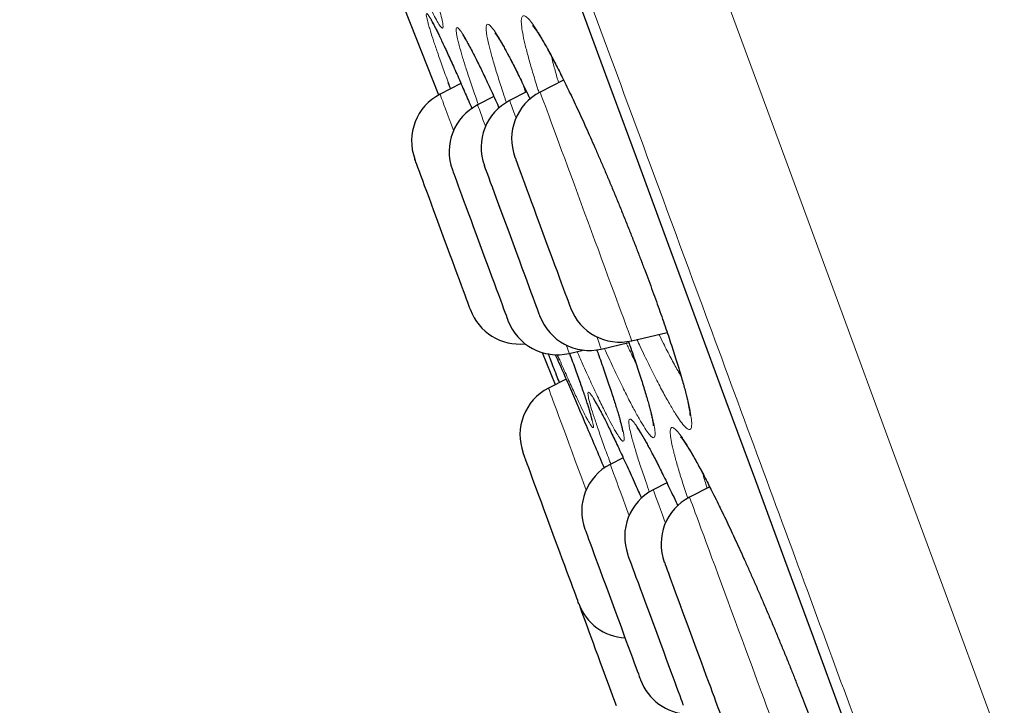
# Model space of a CAD drawing. Header units: millimetres. Extents: x 8 to 976, y 12 to 975.
# Tile 18 of 256: x 66 to 76, y 807 to 814. Entities that reach past the tile are written whole.
import ezdxf

# ---------------------------------------------------------------- set-up
doc = ezdxf.new("R2010")
doc.units = ezdxf.units.MM

msp = doc.modelspace()

# ---------------------------------------------------------------- linework, layer by layer
at = {"color": 7, "linetype": 'Continuous', "lineweight": 30}
for p, q in [((71.4677, 813.1973), (71.244, 813.0821)), ((70.4906, 813.1651), (70.2918, 813.0627)), ((71.1148, 813.0854), (70.9536, 813.0024)), ((70.8037, 813.0409), (70.649, 812.9613)), ((72.1161, 810.718), (72.4525, 810.7972)), ((71.8257, 810.6383), (72.088, 810.7)), ((71.2634, 810.6048), (71.3877, 810.2998)), ((71.3883, 810.5848), (71.4116, 810.5325)), ((71.5211, 810.5971), (71.6534, 810.6283)), ((71.4909, 810.353), (71.3233, 810.2667)), ((72.0339, 809.6049), (71.9106, 809.5414)), ((72.4497, 809.3664), (72.3196, 809.2994)), ((72.8572, 809.3272), (72.6656, 809.2285)), ((71.6226, 808.1891), (71.6319, 808.1613))]:
    msp.add_line(p, q, dxfattribs=at)
at = {"color": 252, "linetype": 'Continuous', "lineweight": 0}
for p, q in [((71.0837, 813.1505), (71.1059, 813.0808)), ((71.3886, 810.5848), (71.4096, 810.5375))]:
    msp.add_line(p, q, dxfattribs=at)
at = {"color": 252, "linetype": 'Continuous', "lineweight": 0, "flags": 128}
for points in [[(69.9261, 822.3393), (70.4482, 820.9239), (70.9798, 819.4828), (71.5104, 818.0445), (72.0389, 816.6118), (72.5644, 815.1873), (73.0858, 813.774), (73.5929, 812.3994), (74.0941, 811.0407), (74.5885, 809.7004), (75.0752, 808.381), (75.5619, 807.0617), (76.0387, 805.7693), (76.5046, 804.5061), (76.9589, 803.2747), (77.4006, 802.0775), (77.8213, 800.937)], [(71.5787, 814.0342), (71.8701, 813.2443), (72.1597, 812.4594), (72.4472, 811.6799), (72.7325, 810.9065), (73.0154, 810.1397), (73.2957, 809.3799), (73.5731, 808.6277), (73.8476, 807.8836), (74.1189, 807.1482), (74.3869, 806.4219), (74.6512, 805.7052), (74.9119, 804.9986), (75.1686, 804.3026), (75.4213, 803.6177), (75.6697, 802.9444), (75.9137, 802.283), (76.153, 801.6342), (76.3876, 800.9982)], [(71.244, 813.0821), (71.2441, 813.0817), (71.2463, 813.0759), (71.2509, 813.0633), (71.258, 813.0441), (71.2675, 813.0183), (71.2794, 812.9861), (71.2936, 812.9477), (71.3099, 812.9033), (71.3284, 812.8531), (71.349, 812.7975), (71.3714, 812.7368), (71.3955, 812.6712), (71.4214, 812.6013), (71.4486, 812.5273), (71.4773, 812.4497), (71.507, 812.369), (71.5378, 812.2856), (71.5694, 812.2), (71.6016, 812.1127), (71.6343, 812.0241), (71.6672, 811.9349), (71.7002, 811.8454), (71.7331, 811.7562), (71.7657, 811.6679), (71.7977, 811.5809), (71.8292, 811.4958)], [(70.4196, 812.7165), (70.3992, 812.7716), (70.3785, 812.8278), (70.3598, 812.8786), (70.3432, 812.9236), (70.3287, 812.9627), (70.3166, 812.9956), (70.3068, 813.0221), (70.2995, 813.0421), (70.2946, 813.0554), (70.2921, 813.0619), (70.2918, 813.0627)], [(71.0145, 812.8373), (71.0099, 812.8499), (70.9948, 812.8909), (70.9819, 812.9257), (70.9714, 812.9542), (70.9633, 812.9762), (70.9576, 812.9916), (70.9544, 813.0003), (70.9536, 813.0024)], [(70.649, 812.9613), (70.6496, 812.9598), (70.6525, 812.9519), (70.6579, 812.9373), (70.6657, 812.916), (70.676, 812.8883), (70.6885, 812.8542), (70.7034, 812.8139), (70.7204, 812.7677), (70.7242, 812.7576)], [(71.8292, 811.4958), (71.8597, 811.4129), (71.8893, 811.3329), (71.9176, 811.2561), (71.9446, 811.1829), (71.97, 811.1139), (71.9938, 811.0494), (72.0158, 810.9898), (72.0359, 810.9354), (72.0539, 810.8865), (72.0698, 810.8434), (72.0835, 810.8063), (72.0948, 810.7756), (72.1038, 810.7512), (72.1104, 810.7335), (72.1145, 810.7224), (72.1161, 810.7181), (72.1161, 810.718)], [(71.8257, 810.6383), (71.8251, 810.64), (71.8221, 810.6482), (71.8165, 810.6632), (71.8086, 810.6847), (71.7982, 810.7128), (71.7855, 810.7472), (71.7826, 810.7551)], [(71.4923, 810.6754), (71.5029, 810.6466), (71.5111, 810.6242), (71.5169, 810.6085), (71.5203, 810.5995), (71.5211, 810.5971)], [(71.6811, 809.2966), (71.6719, 809.3216), (71.6399, 809.4085), (71.6085, 809.4936), (71.578, 809.5763), (71.5485, 809.6562), (71.5202, 809.7328), (71.4933, 809.8057), (71.468, 809.8744), (71.4443, 809.9387), (71.4224, 809.998), (71.4024, 810.0522), (71.3845, 810.1007), (71.3687, 810.1435), (71.3552, 810.1802), (71.344, 810.2106), (71.3351, 810.2346), (71.3287, 810.252), (71.3248, 810.2627), (71.3233, 810.2666), (71.3233, 810.2667)], [(71.9106, 809.5414), (71.9106, 809.5414), (71.9122, 809.5372), (71.9162, 809.5262), (71.9227, 809.5085), (71.9317, 809.4843), (71.943, 809.4536), (71.9566, 809.4166), (71.9725, 809.3736), (71.9905, 809.3248), (72.0105, 809.2705), (72.0325, 809.2109), (72.0563, 809.1465), (72.0817, 809.0775), (72.0902, 809.0546)], [(72.4361, 808.9837), (72.4287, 809.0038), (72.4078, 809.0603), (72.3889, 809.1116), (72.3721, 809.1571), (72.3575, 809.1966), (72.3452, 809.23), (72.3353, 809.257), (72.3277, 809.2775), (72.3226, 809.2913), (72.32, 809.2984), (72.3196, 809.2994)], [(72.6656, 809.2285), (72.6661, 809.227), (72.669, 809.2191), (72.6744, 809.2045), (72.6822, 809.1832), (72.6925, 809.1555), (72.7051, 809.1214), (72.7199, 809.0811), (72.737, 809.0349), (72.7561, 808.9831), (72.7772, 808.9259), (72.8002, 808.8636), (72.8248, 808.7967), (72.8511, 808.7254), (72.8788, 808.6503), (72.9078, 808.5718), (72.9379, 808.4902), (72.969, 808.406), (73.0008, 808.3198), (73.0331, 808.2321), (73.0659, 808.1433), (73.0989, 808.0539), (73.1318, 807.9645), (73.1647, 807.8755), (73.1971, 807.7875), (73.229, 807.7011), (73.2602, 807.6166), (73.2905, 807.5345), (73.3196, 807.4554)], [(73.3196, 807.4554), (73.3476, 807.3797), (73.3741, 807.3078), (73.3991, 807.2401), (73.4223, 807.177), (73.4438, 807.1189), (73.4632, 807.0662), (73.4806, 807.019), (73.4958, 806.9778), (73.5088, 806.9426), (73.5194, 806.9138), (73.5277, 806.8915), (73.5335, 806.8757), (73.5368, 806.8667), (73.5377, 806.8644)]]:
    msp.add_lwpolyline(points, dxfattribs=at)
at = {"color": 7, "linetype": 'Continuous', "lineweight": 30, "flags": 128}
for points in [[(69.7261, 814.4568), (70.1162, 813.4646), (70.2782, 813.0554)], [(71.576, 814.038), (71.8672, 813.2487), (72.1566, 812.4643), (72.4439, 811.6854), (72.729, 810.9125), (73.0117, 810.1461), (73.2918, 809.3869), (73.5691, 808.6352), (73.8434, 807.8916), (74.1145, 807.1567), (74.3823, 806.4308), (74.6465, 805.7146), (74.907, 805.0085), (75.1635, 804.313), (75.416, 803.6286), (75.6643, 802.9557), (75.9081, 802.2947), (76.1473, 801.6463), (76.3817, 801.0107)], [(70.5803, 811.0122), (70.5799, 811.0132), (70.5774, 811.02), (70.5724, 811.0335), (70.5651, 811.0535), (70.5554, 811.0798), (70.5434, 811.1121), (70.5294, 811.1502), (70.5133, 811.1937), (70.4954, 811.2422), (70.4759, 811.2952), (70.4548, 811.3523), (70.4325, 811.4129), (70.409, 811.4764), (70.3847, 811.5423), (70.3598, 811.61), (70.3344, 811.6787), (70.3089, 811.7479), (70.2834, 811.817), (70.2583, 811.8852), (70.2336, 811.9519), (70.2098, 812.0166), (70.1869, 812.0785), (70.1653, 812.1373), (70.145, 812.1922), (70.1264, 812.2427), (70.1095, 812.2885), (70.0945, 812.329), (70.0816, 812.364), (70.0709, 812.393), (70.0625, 812.4158), (70.0565, 812.4322), (70.0528, 812.442), (70.0517, 812.4451)], [(71.0038, 812.4645), (71.0047, 812.4621), (71.0081, 812.453), (71.0138, 812.4373), (71.022, 812.4152), (71.0324, 812.3869), (71.0451, 812.3526), (71.0598, 812.3127), (71.0765, 812.2675), (71.095, 812.2174), (71.1151, 812.163), (71.1366, 812.1047), (71.1593, 812.043), (71.1831, 811.9786), (71.2076, 811.9121), (71.2327, 811.844), (71.2582, 811.775), (71.2837, 811.7058), (71.3091, 811.637), (71.3341, 811.5692), (71.3585, 811.5031)], [(70.4089, 812.3437), (70.4094, 812.3422), (70.4123, 812.3344), (70.4176, 812.32), (70.4253, 812.2992), (70.4353, 812.272), (70.4475, 812.2389), (70.4619, 812.2), (70.4782, 812.1558), (70.4963, 812.1066), (70.5161, 812.053), (70.5373, 811.9954), (70.5599, 811.9344), (70.5834, 811.8705), (70.6078, 811.8043), (70.6329, 811.7365), (70.6583, 811.6676), (70.6838, 811.5984), (70.7092, 811.5294), (70.7343, 811.4614), (70.7589, 811.3949), (70.7826, 811.3306), (70.8053, 811.269)], [(71.242, 810.9519), (71.2418, 810.9525), (71.2396, 810.9586), (71.2349, 810.9714), (71.2278, 810.9906), (71.2183, 811.0162), (71.2066, 811.0479), (71.1928, 811.0854), (71.177, 811.1283), (71.1593, 811.1762), (71.1399, 811.2288), (71.119, 811.2854), (71.0968, 811.3457), (71.0735, 811.4089), (71.0492, 811.4746), (71.0243, 811.542), (70.999, 811.6107), (70.9735, 811.6799), (70.948, 811.749), (70.9228, 811.8173), (70.8981, 811.8842), (70.8742, 811.9492), (70.8512, 812.0115), (70.8294, 812.0706), (70.809, 812.1259), (70.7901, 812.177), (70.773, 812.2233), (70.7578, 812.2645), (70.7447, 812.3), (70.7338, 812.3297), (70.7251, 812.3532), (70.7188, 812.3703), (70.7149, 812.3809), (70.7135, 812.3848), (70.7135, 812.3848)], [(71.3585, 811.5031), (71.382, 811.4392), (71.4045, 811.3783), (71.4257, 811.3208), (71.4455, 811.2673), (71.4636, 811.2183), (71.4798, 811.1742), (71.4941, 811.1355), (71.5063, 811.1025), (71.5162, 811.0755), (71.5238, 811.0548), (71.5291, 811.0406), (71.5319, 811.033), (71.5324, 811.0316)], [(70.8053, 811.269), (70.8268, 811.2108), (70.8468, 811.1565), (70.8652, 811.1066), (70.8819, 811.0615), (70.8965, 811.0217), (70.9091, 810.9876), (70.9195, 810.9594), (70.9276, 810.9375), (70.9333, 810.922), (70.9366, 810.9131), (70.9374, 810.9108)], [(71.6117, 808.2162), (71.6107, 808.219), (71.6072, 808.2284), (71.6013, 808.2445), (71.593, 808.2669), (71.5824, 808.2956), (71.5697, 808.3302), (71.5548, 808.3705), (71.538, 808.4159), (71.5195, 808.4663), (71.4993, 808.5209), (71.4777, 808.5794), (71.4549, 808.6412), (71.4311, 808.7058), (71.4065, 808.7724), (71.3814, 808.8406), (71.3559, 808.9096), (71.3304, 808.9788), (71.305, 809.0476), (71.28, 809.1153), (71.2557, 809.1813), (71.2322, 809.245), (71.2098, 809.3058), (71.1886, 809.363), (71.169, 809.4163), (71.151, 809.4651), (71.1349, 809.5089), (71.1207, 809.5473), (71.1086, 809.5799), (71.0988, 809.6065), (71.0913, 809.6269), (71.0862, 809.6407), (71.0835, 809.648), (71.0831, 809.6491)], [(71.6704, 808.9239), (71.6706, 808.9234), (71.6727, 808.9176), (71.6773, 808.9051), (71.6844, 808.8861), (71.6937, 808.8608), (71.7053, 808.8293), (71.719, 808.7921), (71.7348, 808.7494), (71.7524, 808.7017), (71.7717, 808.6493), (71.7925, 808.5928), (71.8147, 808.5327), (71.838, 808.4696), (71.8622, 808.404), (71.8871, 808.3366), (71.9124, 808.268), (71.9379, 808.1988), (71.9634, 808.1297), (71.9886, 808.0613), (72.0133, 807.9943), (72.0373, 807.9293), (72.0603, 807.8669), (72.0822, 807.8076), (72.1027, 807.7521), (72.1216, 807.7008)], [(72.608, 807.249), (72.608, 807.2492), (72.6061, 807.2542), (72.6018, 807.2658), (72.5951, 807.284), (72.5861, 807.3086), (72.5747, 807.3393), (72.5613, 807.3758), (72.5458, 807.4178), (72.5284, 807.465), (72.5093, 807.5168), (72.4886, 807.5728), (72.4666, 807.6325), (72.4434, 807.6952), (72.4193, 807.7605), (72.3945, 807.8278), (72.3693, 807.8963), (72.3438, 807.9654), (72.3182, 808.0346), (72.293, 808.1031), (72.2682, 808.1703), (72.2441, 808.2356), (72.2209, 808.2984), (72.1989, 808.358), (72.1783, 808.414), (72.1591, 808.4659), (72.1417, 808.513), (72.1262, 808.555), (72.1128, 808.5916), (72.1014, 808.6223), (72.0924, 808.6468), (72.0857, 808.665), (72.0814, 808.6766), (72.0795, 808.6816), (72.0795, 808.6819)], [(72.4254, 808.6109), (72.4259, 808.6094), (72.4288, 808.6016), (72.4341, 808.5872), (72.4418, 808.5664), (72.4518, 808.5393), (72.4641, 808.5061), (72.4784, 808.4672), (72.4947, 808.423), (72.5128, 808.3739), (72.5326, 808.3202), (72.5539, 808.2626), (72.5764, 808.2016), (72.6, 808.1377), (72.6244, 808.0715), (72.6494, 808.0037), (72.6748, 807.9348), (72.7003, 807.8656), (72.7258, 807.7967), (72.7509, 807.7286), (72.7754, 807.6621), (72.7991, 807.5978), (72.8218, 807.5362)], [(71.9705, 807.2437), (71.9456, 807.311), (71.9203, 807.3796), (71.8948, 807.4487), (71.8693, 807.5179), (71.8441, 807.5863), (71.8193, 807.6535), (71.7953, 807.7186), (71.7722, 807.7812), (71.7502, 807.8407), (71.7296, 807.8965), (71.7106, 807.9481), (71.6933, 807.995), (71.6779, 808.0367), (71.6646, 808.0729), (71.6534, 808.1033), (71.6444, 808.1275), (71.6379, 808.1453), (71.6337, 808.1566), (71.632, 808.1612), (71.6319, 808.1613)], [(72.1216, 807.7008), (72.1388, 807.6543), (72.154, 807.6129), (72.1672, 807.5771), (72.1783, 807.5472), (72.187, 807.5234), (72.1934, 807.5061), (72.1974, 807.4952), (72.199, 807.491), (72.199, 807.491)], [(72.8218, 807.5362), (72.8433, 807.478), (72.8633, 807.4237), (72.8818, 807.3738), (72.8984, 807.3287), (72.9131, 807.2889), (72.9256, 807.2548), (72.936, 807.2267), (72.9441, 807.2047), (72.9498, 807.1892), (72.9531, 807.1803), (72.954, 807.178)]]:
    msp.add_lwpolyline(points, dxfattribs=at)
at = {"color": 7, "linetype": 'Continuous', "lineweight": 30}
for centre, start, end in [((71.4729, 812.6376), 117.24879, 200.24879), ((70.5208, 812.6182), 117.24879, 200.24879), ((71.1826, 812.5578), 117.24879, 200.24879), ((70.878, 812.5167), 117.24879, 200.24879), ((72.0015, 811.2047), 200.24879, 283.24879), ((71.0494, 811.1853), 200.24879, 275.94219), ((71.7111, 811.1249), 200.24879, 283.24879), ((71.4065, 811.0838), 200.24879, 283.24879), ((71.5522, 809.8221), 117.24879, 200.24879), ((72.1395, 809.0969), 117.24879, 200.24879), ((72.5486, 808.8549), 117.24879, 200.24879), ((72.8945, 808.784), 117.24879, 200.24879), ((72.0808, 808.3892), 200.24879, 266.67061), ((72.6681, 807.664), 200.24879, 267.76546)]:
    msp.add_arc(centre, 0.5, start, end, dxfattribs=at)
at = {"color": 252, "linetype": 'Continuous', "lineweight": 0}
for points, knots in [([(81.0234, 788.7228), (81.0212, 788.7287), (81.0169, 788.7405), (80.9816, 788.8362), (80.9253, 788.9887), (80.8462, 789.2033), (80.7454, 789.4764), (80.6235, 789.8069), (80.4812, 790.1925), (80.3181, 790.6347), (80.1333, 791.1356), (79.9268, 791.6955), (79.6984, 792.3145), (79.45, 792.988), (79.1819, 793.7147), (78.8964, 794.4886), (78.5945, 795.3071), (78.277, 796.1677), (77.9428, 797.0736), (77.5904, 798.0291), (77.22, 799.0331), (76.8321, 800.0847), (76.4296, 801.1757), (76.0133, 802.3041), (75.5866, 803.4608), (75.1506, 804.6428), (74.7063, 805.8473), (74.2518, 807.0791), (73.7854, 808.3436), (73.3076, 809.6389), (72.8191, 810.9629), (72.3239, 812.3054), (71.8228, 813.6638), (71.3198, 815.0272), (70.8161, 816.3928), (70.3125, 817.7578), (69.8071, 819.1279), (69.2976, 820.509), (68.7851, 821.8983), (68.2705, 823.2933), (67.7579, 824.6828), (67.2483, 826.0643), (66.7457, 827.4268), (66.2509, 828.7681), (65.7648, 830.0858), (65.2853, 831.3857), (64.8104, 832.673), (64.3412, 833.9449), (63.8788, 835.1984), (63.4268, 836.4235), (62.9863, 837.6178), (62.5605, 838.772), (62.15, 839.8848), (61.7553, 840.9546), (61.3747, 841.9863), (61.0067, 842.984), (60.6523, 843.9448), (60.3124, 844.866), (59.99, 845.7401), (59.6856, 846.5653), (59.4014, 847.3356), (59.1377, 848.0504), (58.8946, 848.7095), (58.6709, 849.316), (58.4658, 849.872), (58.28, 850.3755), (58.1145, 850.8241), (57.9706, 851.2142), (57.8487, 851.5448), (57.7494, 851.8137), (57.6726, 852.022), (57.6184, 852.1691), (57.5843, 852.2614), (57.5801, 852.2728), (57.578, 852.2785)], [0, 0, 0, 0, 0.014, 0.028, 0.042, 0.056, 0.07, 0.08375, 0.0975, 0.11125, 0.125, 0.139, 0.153, 0.167, 0.181, 0.195, 0.20875, 0.2225, 0.23625, 0.25, 0.264, 0.278, 0.292, 0.306, 0.32, 0.33375, 0.3475, 0.36125, 0.375, 0.389, 0.403, 0.417, 0.431, 0.445, 0.45875, 0.4725, 0.48625, 0.5, 0.514, 0.528, 0.542, 0.556, 0.57, 0.58375, 0.5975, 0.61125, 0.625, 0.639, 0.653, 0.667, 0.681, 0.695, 0.70875, 0.7225, 0.73625, 0.75, 0.764, 0.778, 0.792, 0.806, 0.82, 0.83375, 0.8475, 0.86125, 0.875, 0.889, 0.903, 0.917, 0.931, 0.945, 0.95875, 0.9725, 0.98625, 1, 1, 1, 1]), ([(70.0511, 814.5803), (70.0709, 814.5243), (70.112, 814.4075), (70.165, 814.2517), (70.2116, 814.1106), (70.2507, 813.9872), (70.2821, 813.8817), (70.3048, 813.7968), (70.3182, 813.7351), (70.3217, 813.6984), (70.3156, 813.6862), (70.2999, 813.6987), (70.2746, 813.7367), (70.2402, 813.7989), (70.1972, 813.8844), (70.1458, 813.9931), (70.0871, 814.1224), (70.0213, 814.2721), (69.9665, 814.3994), (69.9324, 814.4808), (69.9239, 814.5009)], [0, 0, 0, 0, 0.053654, 0.111846, 0.166918, 0.22199, 0.280244, 0.338686, 0.396944, 0.455184, 0.513608, 0.571849, 0.630201, 0.688739, 0.747091, 0.805448, 0.863992, 0.92235, 0.98076, 1, 1, 1, 1]), ([(70.2005, 813.6619), (70.1953, 813.6786), (70.1851, 813.7121), (70.1713, 813.7615), (70.1614, 813.8048), (70.1599, 813.8305), (70.1683, 813.8316), (70.1869, 813.8072), (70.215, 813.7589), (70.2524, 813.6867), (70.299, 813.5907), (70.3537, 813.4732), (70.4162, 813.3348), (70.4759, 813.2002), (70.5165, 813.1061), (70.5319, 813.0706)], [0, 0, 0, 0, 0.049774, 0.099547, 0.184207, 0.269135, 0.353788, 0.43851, 0.523498, 0.608212, 0.693195, 0.778449, 0.863428, 0.948337, 1, 1, 1, 1]), ([(71.102, 813.5301), (71.101, 813.5345), (71.091, 813.5765), (71.0761, 813.6472), (71.0649, 813.725), (71.0638, 813.7793), (71.0732, 813.8085), (71.0927, 813.813), (71.1219, 813.7929), (71.1609, 813.7476), (71.2088, 813.6784), (71.2651, 813.5864), (71.3293, 813.4716), (71.4005, 813.3362), (71.4775, 813.1822), (71.5596, 813.011), (71.6456, 812.8254), (71.7345, 812.6274), (71.8253, 812.419), (71.9168, 812.2032), (72.0077, 811.9831), (72.0967, 811.7614), (72.1829, 811.5411), (72.2653, 811.3243), (72.3427, 811.1142), (72.4143, 810.9131), (72.4792, 810.7236), (72.5362, 810.5487), (72.5849, 810.3899), (72.6239, 810.2527), (72.6531, 810.1376), (72.6738, 810.0411), (72.6854, 809.9634), (72.6872, 809.9072), (72.6787, 809.8756), (72.6598, 809.8696), (72.6312, 809.888), (72.5931, 809.931), (72.5456, 809.9988), (72.4897, 810.0898), (72.4261, 810.2028), (72.3554, 810.3369), (72.2785, 810.4905), (72.2146, 810.6222), (72.1755, 810.7069), (72.165, 810.7295)], [0, 0, 0, 0, 0.002836, 0.026997, 0.051235, 0.075396, 0.099568, 0.123818, 0.147991, 0.172155, 0.196396, 0.220562, 0.244788, 0.269092, 0.29332, 0.317464, 0.341685, 0.365829, 0.390019, 0.414283, 0.438473, 0.46257, 0.486743, 0.510841, 0.534963, 0.559163, 0.583286, 0.607373, 0.631538, 0.655626, 0.677961, 0.700294, 0.724563, 0.748907, 0.773172, 0.797336, 0.821576, 0.845739, 0.869982, 0.894303, 0.918546, 0.942736, 0.967003, 0.991193, 1, 1, 1, 1]), ([(70.3686, 813.1767), (70.3504, 813.2266), (70.3128, 813.3301), (70.2669, 813.4606), (70.2282, 813.5746), (70.2097, 813.6328), (70.2005, 813.6619)], [0, 0, 0, 0, 0.247948, 0.513436, 0.75672, 1, 1, 1, 1]), ([(70.4851, 813.4852), (70.4798, 813.5043), (70.4692, 813.5424), (70.4551, 813.6), (70.4449, 813.6527), (70.4433, 813.6892), (70.4516, 813.7014), (70.4701, 813.6881), (70.4982, 813.6506), (70.5357, 813.589), (70.5824, 813.5032), (70.6375, 813.3951), (70.7, 813.2664), (70.77, 813.1163), (70.8217, 813.0037), (70.851, 812.9376), (70.8534, 812.9321)], [0, 0, 0, 0, 0.0485037, 0.0970072, 0.1781775, 0.2596014, 0.3407638, 0.4220097, 0.5035093, 0.5847471, 0.6662538, 0.7480212, 0.829527, 0.9109633, 0.9926593, 1, 1, 1, 1]), ([(70.7704, 813.4759), (70.7695, 813.4792), (70.7593, 813.5185), (70.7435, 813.5849), (70.7307, 813.6575), (70.728, 813.7064), (70.7357, 813.7301), (70.7533, 813.7292), (70.7807, 813.7038), (70.8179, 813.6532), (70.864, 813.579), (70.9184, 813.4821), (70.9808, 813.3631), (71.0505, 813.2227), (71.1068, 813.1061), (71.141, 813.032), (71.1482, 813.0164)], [0, 0, 0, 0, 0.007474, 0.088261, 0.169309, 0.250099, 0.330904, 0.411967, 0.492773, 0.573525, 0.654535, 0.735291, 0.816252, 0.897472, 0.978431, 1, 1, 1, 1]), ([(70.6559, 812.9648), (70.6369, 813.0187), (70.5984, 813.1286), (70.5518, 813.2681), (70.513, 813.3897), (70.4944, 813.4534), (70.4851, 813.4852)], [0, 0, 0, 0, 0.255451, 0.520102, 0.760054, 1, 1, 1, 1]), ([(70.9239, 812.9817), (70.9131, 813.0134), (70.883, 813.1017), (70.8423, 813.2289), (70.8006, 813.3649), (70.7805, 813.439), (70.7704, 813.4759)], [0, 0, 0, 0, 0.157361, 0.437973, 0.719409, 1, 1, 1, 1]), ([(71.2346, 813.0746), (71.2296, 813.0899), (71.2058, 813.162), (71.1713, 813.2756), (71.1309, 813.4151), (71.1116, 813.4918), (71.102, 813.5301)], [0, 0, 0, 0, 0.082288, 0.387908, 0.694402, 1, 1, 1, 1]), ([(71.3519, 813.4231), (71.3591, 813.3934), (71.3748, 813.3284), (71.3984, 813.2427), (71.4162, 813.1841), (71.4197, 813.1726)], [0, 0, 0, 0, 0.40372, 0.882502, 1, 1, 1, 1]), ([(72.374, 810.7787), (72.3883, 810.7495), (72.4281, 810.6683), (72.4881, 810.553), (72.5449, 810.4476), (72.5749, 810.397), (72.5855, 810.3791)], [0, 0, 0, 0, 0.181427, 0.503369, 0.82429, 1, 1, 1, 1]), ([(72.0838, 810.7138), (72.0964, 810.6783), (72.131, 810.5801), (72.1797, 810.435), (72.2298, 810.2797), (72.2698, 810.1468), (72.3003, 810.0361), (72.3224, 809.9443), (72.3355, 809.8717), (72.339, 809.8208), (72.3323, 809.7947), (72.3152, 809.7941), (72.2884, 809.818), (72.2522, 809.8662), (72.2065, 809.9391), (72.1524, 810.0349), (72.0905, 810.1525), (72.0216, 810.2905), (71.9462, 810.4481), (71.8903, 810.5676), (71.8587, 810.6377), (71.8554, 810.6452)], [0, 0, 0, 0, 0.032212, 0.088993, 0.145955, 0.202737, 0.255394, 0.308048, 0.365213, 0.422559, 0.479716, 0.536632, 0.593727, 0.65064, 0.707732, 0.765005, 0.822097, 0.879058, 0.9362, 0.993162, 1, 1, 1, 1]), ([(72.0632, 810.6942), (72.0707, 810.6783), (72.1027, 810.6105), (72.1318, 810.5523), (72.154, 810.5078)], [0, 0, 0, 0, 0.23372, 1, 1, 1, 1]), ([(71.5234, 810.5977), (71.5299, 810.58), (71.558, 810.5044), (71.5992, 810.3897), (71.6463, 810.2559), (71.6852, 810.1411), (71.7161, 810.0447), (71.738, 809.9695), (71.7501, 809.9176), (71.7521, 809.8908), (71.7442, 809.8885), (71.7264, 809.9108), (71.6987, 809.9581), (71.6617, 810.0293), (71.6159, 810.1233), (71.5615, 810.24), (71.5004, 810.3747), (71.4542, 810.4796), (71.4314, 810.5314)], [0, 0, 0, 0, 0.020016, 0.085776, 0.148014, 0.210249, 0.276046, 0.342055, 0.407854, 0.473632, 0.539619, 0.605398, 0.671304, 0.737423, 0.803331, 0.869257, 0.935394, 1, 1, 1, 1]), ([(71.7819, 810.633), (71.7994, 810.5843), (71.8389, 810.475), (71.8905, 810.3261), (71.9377, 810.1849), (71.977, 810.0613), (72.0082, 809.9555), (72.0304, 809.8699), (72.0428, 809.8075), (72.0449, 809.7698), (72.037, 809.7565), (72.0193, 809.7677), (71.9916, 809.8042), (71.9545, 809.8647), (71.9086, 809.9486), (71.854, 810.0555), (71.7919, 810.1831), (71.7227, 810.3306), (71.6569, 810.4748), (71.6125, 810.5751), (71.595, 810.6146)], [0, 0, 0, 0, 0.046237, 0.103752, 0.158162, 0.212572, 0.270143, 0.327898, 0.385471, 0.443027, 0.500766, 0.558324, 0.616025, 0.673911, 0.731613, 0.789299, 0.847169, 0.904856, 0.962627, 1, 1, 1, 1]), ([(71.916, 809.5442), (71.9108, 809.558), (71.884, 809.629), (71.843, 809.7416), (71.7945, 809.8784), (71.7556, 809.9939), (71.726, 810.0885), (71.7068, 810.1594), (71.6976, 810.2068), (71.6988, 810.23), (71.7106, 810.2278), (71.7324, 810.2012), (71.7641, 810.1505), (71.8056, 810.0754), (71.856, 809.9778), (71.9147, 809.8588), (71.9813, 809.7194), (72.0546, 809.5616), (72.1305, 809.395), (72.184, 809.2749), (72.2091, 809.2184)], [0, 0, 0, 0, 0.013946, 0.072143, 0.130361, 0.18876, 0.246973, 0.30535, 0.363914, 0.42229, 0.480612, 0.539119, 0.59744, 0.655798, 0.714341, 0.772697, 0.831058, 0.889604, 0.947962, 1, 1, 1, 1]), ([(72.1264, 809.7579), (72.1257, 809.7604), (72.1157, 809.7961), (72.1004, 809.8563), (72.0885, 809.9203), (72.0868, 809.9605), (72.0959, 809.9756), (72.1152, 809.9661), (72.1445, 809.9324), (72.1838, 809.8738), (72.2322, 809.7921), (72.2891, 809.6881), (72.3542, 809.5626), (72.4266, 809.4169), (72.4937, 809.2781), (72.5382, 809.1824), (72.5547, 809.147)], [0, 0, 0, 0, 0.006059, 0.084891, 0.163978, 0.242814, 0.321654, 0.400746, 0.479588, 0.558381, 0.637427, 0.716225, 0.795245, 0.874518, 0.95354, 1, 1, 1, 1]), ([(72.5174, 809.6474), (72.5165, 809.6511), (72.5066, 809.69), (72.4919, 809.7553), (72.4812, 809.8258), (72.4809, 809.8727), (72.4914, 809.8946), (72.5122, 809.892), (72.5431, 809.8649), (72.584, 809.8128), (72.634, 809.7373), (72.6926, 809.6393), (72.7593, 809.5192), (72.833, 809.3789), (72.9128, 809.2207), (72.9977, 809.046), (73.0865, 808.8577), (73.1783, 808.6576), (73.272, 808.448), (73.3663, 808.2317), (73.4598, 808.012), (73.5514, 807.7915), (73.64, 807.5731), (73.7246, 807.359), (73.8039, 807.1523), (73.8772, 806.9554), (73.9434, 806.7708), (74.0015, 806.6013), (74.051, 806.4486), (74.0904, 806.3176), (74.1198, 806.209), (74.1403, 806.1191), (74.1515, 806.0486), (74.1525, 805.9997), (74.143, 805.9754), (74.1227, 805.9767), (74.0925, 806.0021), (74.0526, 806.0518), (74.003, 806.126), (73.9448, 806.223), (73.8786, 806.3415), (73.8053, 806.4804), (73.7257, 806.6382), (73.6597, 806.7726), (73.6194, 806.8583), (73.6087, 806.8811)], [0, 0, 0, 0, 0.002512, 0.026673, 0.050912, 0.075073, 0.099244, 0.123492, 0.147664, 0.171829, 0.196072, 0.220238, 0.244474, 0.268789, 0.293025, 0.31719, 0.34143, 0.365593, 0.389808, 0.414099, 0.438313, 0.462436, 0.486637, 0.51076, 0.534902, 0.559123, 0.583266, 0.607365, 0.631541, 0.65564, 0.677977, 0.700315, 0.724582, 0.748927, 0.773192, 0.797355, 0.821594, 0.845756, 0.870004, 0.894329, 0.918576, 0.942779, 0.967057, 0.991259, 1, 1, 1, 1]), ([(72.2854, 809.2759), (72.273, 809.3104), (72.2409, 809.3997), (72.1984, 809.5251), (72.1565, 809.6544), (72.1364, 809.7234), (72.1264, 809.7579)], [0, 0, 0, 0, 0.173095, 0.448455, 0.724646, 1, 1, 1, 1]), ([(72.6497, 809.2168), (72.6454, 809.2294), (72.6219, 809.2973), (72.5875, 809.4047), (72.5464, 809.5388), (72.5271, 809.6112), (72.5174, 809.6474)], [0, 0, 0, 0, 0.070486, 0.380017, 0.690467, 1, 1, 1, 1]), ([(72.7898, 809.4568), (72.79, 809.456), (72.7993, 809.421), (72.8136, 809.3733), (72.8303, 809.3213), (72.8325, 809.3145)], [0, 0, 0, 0, 0.020272, 0.871964, 1, 1, 1, 1])]:
    msp.add_open_spline(points, degree=3, knots=knots, dxfattribs=at)
at = {"color": 7, "linetype": 'Continuous', "lineweight": 30}
for points, knots in [([(70.2047, 813.7707), (70.2049, 813.7703), (70.2055, 813.7696), (70.2096, 813.7631), (70.2164, 813.7514), (70.2264, 813.7334), (70.2393, 813.7091), (70.2552, 813.678), (70.2738, 813.6403), (70.2951, 813.5964), (70.3188, 813.5464), (70.3448, 813.4907), (70.3728, 813.4297), (70.4026, 813.3637), (70.4342, 813.2931), (70.4674, 813.2182), (70.5004, 813.143), (70.523, 813.0908), (70.5335, 813.0665)], [0, 0, 0, 0, 0.034752, 0.077849, 0.127772, 0.182686, 0.242783, 0.306683, 0.373287, 0.44178, 0.511564, 0.582202, 0.65335, 0.72474, 0.796114, 0.867253, 0.938015, 1, 1, 1, 1]), ([(70.8155, 813.6433), (70.8156, 813.6432), (70.8156, 813.6432), (70.8197, 813.6383), (70.827, 813.6286), (70.8378, 813.613), (70.8518, 813.5915), (70.8688, 813.5637), (70.8888, 813.5295), (70.9117, 813.4888), (70.9372, 813.4418), (70.9652, 813.3887), (70.9954, 813.3299), (71.0277, 813.2656), (71.0617, 813.1964), (71.0975, 813.1222), (71.1261, 813.0619), (71.1433, 813.0251), (71.1476, 813.0158)], [0, 0, 0, 0, 0.028565, 0.07457, 0.126292, 0.183338, 0.244861, 0.30861, 0.376041, 0.446267, 0.518628, 0.592613, 0.667796, 0.743827, 0.820417, 0.897294, 0.974215, 1, 1, 1, 1]), ([(71.1714, 813.7166), (71.1714, 813.7166), (71.1707, 813.7171), (71.1732, 813.7149), (71.1783, 813.709), (71.1875, 813.6975), (71.2001, 813.6805), (71.216, 813.6572), (71.2352, 813.6275), (71.2573, 813.5916), (71.2823, 813.5491), (71.31, 813.5004), (71.34, 813.4458), (71.3721, 813.3854), (71.4062, 813.3198), (71.442, 813.2493), (71.4793, 813.1742), (71.5178, 813.0952), (71.5572, 813.0125), (71.5975, 812.9266), (71.6384, 812.8379), (71.6799, 812.7466), (71.722, 812.6524), (71.7649, 812.5552), (71.8085, 812.4549), (71.8525, 812.3522), (71.8969, 812.2474), (71.9414, 812.141), (71.9858, 812.0335), (72.0298, 811.9253), (72.0734, 811.817), (72.1162, 811.709), (72.1582, 811.6018), (72.1991, 811.4959), (72.2388, 811.3916), (72.2771, 811.2894), (72.3141, 811.1891), (72.3499, 811.0906), (72.3844, 810.9939), (72.4175, 810.8995), (72.4491, 810.8077), (72.4789, 810.719), (72.507, 810.6337), (72.5331, 810.5522), (72.5571, 810.4749), (72.5789, 810.4023), (72.5985, 810.3346), (72.6157, 810.2723), (72.6305, 810.2157), (72.6428, 810.1651), (72.6527, 810.1208), (72.6602, 810.0828), (72.6653, 810.0525), (72.6683, 810.03), (72.6697, 810.0143), (72.6702, 810.0059), (72.6699, 810.0023), (72.67, 810.0032), (72.67, 810.0032)], [0, 0, 0, 0, 0.0002, 0.0113667, 0.0238684, 0.0377065, 0.0527601, 0.0688642, 0.0856756, 0.1033555, 0.1217075, 0.1405766, 0.1598341, 0.1793737, 0.1991068, 0.2189534, 0.2388493, 0.2587189, 0.2785115, 0.2981888, 0.3177223, 0.3370922, 0.3564938, 0.3761172, 0.3958847, 0.4157828, 0.4357775, 0.4558485, 0.4759606, 0.4960828, 0.5161748, 0.5362134, 0.5561752, 0.5760362, 0.5957882, 0.6154029, 0.634911, 0.6545344, 0.6742421, 0.6940242, 0.713866, 0.7337433, 0.7536301, 0.773494, 0.7933015, 0.8130155, 0.8326016, 0.8520134, 0.8712033, 0.8901103, 0.9086602, 0.9269376, 0.9448059, 0.9603148, 0.9747665, 0.9879453, 0.9997441, 1, 1, 1, 1]), ([(70.5088, 813.6238), (70.5087, 813.6239), (70.5083, 813.6243), (70.5111, 813.6208), (70.5165, 813.6128), (70.5255, 813.599), (70.5376, 813.579), (70.5529, 813.5525), (70.5713, 813.5193), (70.5924, 813.4797), (70.6161, 813.4338), (70.6422, 813.382), (70.6705, 813.3247), (70.7007, 813.2621), (70.7326, 813.1948), (70.7661, 813.1231), (70.8009, 813.0473), (70.83, 812.9834), (70.8478, 812.9436), (70.8531, 812.9317)], [0, 0, 0, 0, 0.012835, 0.05197, 0.097499, 0.149167, 0.206356, 0.268072, 0.33324, 0.400921, 0.470366, 0.540988, 0.612347, 0.684094, 0.755929, 0.827581, 0.898883, 0.969711, 1, 1, 1, 1]), ([(70.3916, 813.1141), (70.385, 813.132), (70.3767, 813.1541), (70.3699, 813.1731), (70.3686, 813.1767)], [0, 0, 0, 0, 0.811913, 1, 1, 1, 1]), ([(70.5319, 813.0706), (70.5416, 813.0483), (70.5615, 813.0026), (70.5834, 812.9512), (70.5946, 812.9248)], [0, 0, 0, 0, 0.487806, 1, 1, 1, 1]), ([(72.0832, 810.7137), (72.0887, 810.6981), (72.1048, 810.6524), (72.1296, 810.58), (72.1578, 810.4968), (72.1839, 810.4178), (72.208, 810.3432), (72.23, 810.2733), (72.2496, 810.2085), (72.267, 810.1492), (72.2818, 810.0957), (72.2943, 810.0483), (72.3042, 810.0071), (72.3118, 809.9724), (72.3169, 809.9456), (72.3199, 809.9264), (72.3213, 809.9147), (72.3216, 809.9089), (72.3216, 809.9093), (72.3216, 809.9094)], [0, 0, 0, 0, 0.0357153, 0.1047714, 0.1738529, 0.2428356, 0.3116123, 0.3800656, 0.4480569, 0.5154479, 0.5820542, 0.6476336, 0.7120261, 0.7753813, 0.8370849, 0.8895843, 0.937707, 0.9806969, 1, 1, 1, 1]), ([(71.4275, 810.3203), (71.4182, 810.3441), (71.3868, 810.4242), (71.3512, 810.5165), (71.3284, 810.5769), (71.3218, 810.5945)], [0, 0, 0, 0, 0.230922, 0.776459, 1, 1, 1, 1]), ([(71.4314, 810.5314), (71.4309, 810.5325), (71.4237, 810.5487), (71.4156, 810.5676), (71.4079, 810.5853)], [0, 0, 0, 0, 0.06346, 1, 1, 1, 1]), ([(71.5232, 810.5976), (71.5258, 810.5905), (71.5387, 810.5555), (71.5602, 810.4966), (71.5873, 810.4215), (71.6122, 810.3515), (71.635, 810.2865), (71.6555, 810.2269), (71.6738, 810.1726), (71.6899, 810.1235), (71.7038, 810.0801), (71.7152, 810.0425), (71.7243, 810.0113), (71.7305, 809.9879), (71.7342, 809.9725), (71.7361, 809.9635), (71.7362, 809.9624), (71.7363, 809.9619)], [0, 0, 0, 0, 0.019827, 0.097221, 0.174306, 0.25101, 0.327248, 0.402852, 0.477984, 0.553106, 0.627986, 0.702267, 0.775391, 0.846455, 0.905089, 0.956908, 1, 1, 1, 1]), ([(71.7814, 810.6329), (71.7881, 810.6143), (71.8056, 810.566), (71.8319, 810.492), (71.8603, 810.4109), (71.8867, 810.3344), (71.9109, 810.2626), (71.9329, 810.196), (71.9527, 810.1345), (71.9702, 810.0782), (71.9856, 810.0272), (71.9986, 809.9817), (72.0092, 809.9423), (72.0174, 809.9093), (72.023, 809.8844), (72.0263, 809.8671), (72.0278, 809.8576), (72.0282, 809.8534), (72.0281, 809.8542), (72.0281, 809.8543)], [0, 0, 0, 0, 0.0436172, 0.1132669, 0.1826819, 0.2517737, 0.3204664, 0.3886828, 0.456207, 0.5235764, 0.5908351, 0.6577546, 0.7239968, 0.7890506, 0.8521428, 0.9046206, 0.9518262, 0.9929801, 1, 1, 1, 1]), ([(71.4096, 810.5375), (71.4232, 810.5068), (71.4578, 810.4291), (71.5214, 810.2838), (71.5982, 810.1066), (71.6805, 809.9145), (71.766, 809.7134), (71.8251, 809.573), (71.8543, 809.5038)], [0, 0, 0, 0, 0.115598, 0.293442, 0.470716, 0.648279, 0.826414, 1, 1, 1, 1]), ([(71.7524, 810.1622), (71.7525, 810.162), (71.7529, 810.1615), (71.7571, 810.1554), (71.7641, 810.1444), (71.7744, 810.1274), (71.7879, 810.1039), (71.8045, 810.0738), (71.824, 810.0372), (71.8462, 809.9943), (71.871, 809.9454), (71.8981, 809.8907), (71.9273, 809.8307), (71.9585, 809.7656), (71.9915, 809.6958), (72.0262, 809.6216), (72.0623, 809.5434), (72.0998, 809.4615), (72.1383, 809.3763), (72.1747, 809.2953), (72.1986, 809.2415), (72.209, 809.2182)], [0, 0, 0, 0, 0.02677, 0.062413, 0.102314, 0.147975, 0.197758, 0.250742, 0.30604, 0.362969, 0.42103, 0.479864, 0.539195, 0.598821, 0.658582, 0.718309, 0.777907, 0.837302, 0.896449, 0.955164, 1, 1, 1, 1]), ([(72.1647, 809.8918), (72.1647, 809.8918), (72.1644, 809.8921), (72.1676, 809.8883), (72.1739, 809.88), (72.1837, 809.8658), (72.1969, 809.8456), (72.2132, 809.8192), (72.2326, 809.7863), (72.2547, 809.7472), (72.2795, 809.7019), (72.3069, 809.6505), (72.3367, 809.5933), (72.3687, 809.5306), (72.4026, 809.4627), (72.4384, 809.3901), (72.4757, 809.3129), (72.5143, 809.2321), (72.541, 809.1751), (72.5544, 809.1467)], [0, 0, 0, 0, 0.0163426, 0.0562791, 0.10165, 0.1521872, 0.2071458, 0.2655023, 0.3262734, 0.3886656, 0.4531332, 0.5191715, 0.5864027, 0.6545236, 0.7232705, 0.7924105, 0.8617419, 0.9310355, 1, 1, 1, 1]), ([(72.58, 809.8031), (72.5804, 809.8028), (72.5811, 809.802), (72.5867, 809.7957), (72.5956, 809.7846), (72.608, 809.7677), (72.6237, 809.7448), (72.6427, 809.7156), (72.6646, 809.6802), (72.6895, 809.6383), (72.7171, 809.5903), (72.7472, 809.5362), (72.7796, 809.4764), (72.814, 809.4113), (72.8502, 809.3413), (72.8881, 809.2667), (72.9273, 809.1879), (72.9676, 809.1055), (73.0089, 809.0198), (73.0509, 808.9313), (73.0934, 808.8403), (73.1365, 808.7467), (73.1804, 808.6504), (73.225, 808.5512), (73.2702, 808.4494), (73.3157, 808.3455), (73.3615, 808.2399), (73.4074, 808.1331), (73.453, 808.0255), (73.4982, 807.9176), (73.5427, 807.8099), (73.5865, 807.703), (73.6292, 807.5972), (73.6708, 807.4929), (73.7111, 807.3907), (73.7499, 807.2907), (73.7874, 807.1927), (73.8236, 807.0966), (73.8584, 807.0028), (73.8917, 806.9114), (73.9234, 806.823), (73.9532, 806.7379), (73.9811, 806.6565), (74.0069, 806.5792), (74.0306, 806.5064), (74.0519, 806.4385), (74.0708, 806.3758), (74.0873, 806.3186), (74.1012, 806.2674), (74.1126, 806.2225), (74.1214, 806.1839), (74.1279, 806.152), (74.1319, 806.1282), (74.1339, 806.1118), (74.1347, 806.1033), (74.1346, 806.0995), (74.1347, 806.1006), (74.1347, 806.1006)], [0, 0, 0, 0, 0.0109075, 0.0233241, 0.0371327, 0.0522105, 0.0683717, 0.0850271, 0.1025768, 0.1208107, 0.139574, 0.1587432, 0.178213, 0.1978949, 0.2177163, 0.2376088, 0.2575065, 0.2773484, 0.2970926, 0.3167046, 0.3361598, 0.3554877, 0.3749737, 0.3946177, 0.4143989, 0.4342976, 0.4542834, 0.4743278, 0.4944047, 0.5144755, 0.5345076, 0.5544753, 0.5743579, 0.5941368, 0.6137999, 0.6332998, 0.6528031, 0.6724066, 0.6920892, 0.7118396, 0.7316403, 0.7514672, 0.77129, 0.7910736, 0.8107857, 0.8303878, 0.8498383, 0.8690878, 0.888077, 0.9067227, 0.9249988, 0.9429004, 0.9602222, 0.9746809, 0.9878386, 0.9995675, 1, 1, 1, 1])]:
    msp.add_open_spline(points, degree=3, knots=knots, dxfattribs=at)

doc.saveas('drawing.dxf')
